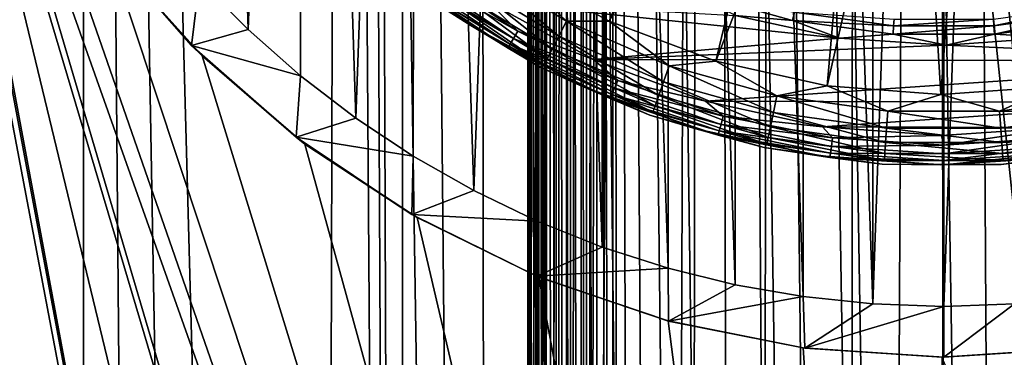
# Model space of a CAD drawing. Header units: metres. Extents: x -106 to 264, y -111 to 81.
# Tile 18 of 256: x -9.1 to 0.6, y -62.48 to -59.15. Entities that reach past the tile are written whole.
import ezdxf

# ---------------------------------------------------------------- set-up
doc = ezdxf.new("R2010")
doc.units = ezdxf.units.M
doc.layers.add('solid_20422013', color=7, linetype='CONTINUOUS')

msp = doc.modelspace()

# ---------------------------------------------------------------- linework, layer by layer
at = {"layer": 'solid_20422013'}
for points in [[(-0.559154, -89.208237, 77.699806), (-0.06123, 20.029524, 77.699997), (-2.346627, 19.890446, 77.696556)], [(-0.559154, -89.208237, 77.699806), (0.006449, -89.25544, 77.699997), (-0.06123, 20.029524, 77.699997)], [(2.098274, -88.490707, 77.69725), (2.225178, 19.904366, 77.696907), (-0.06123, 20.029524, 77.699997)], [(1.634858, -88.817284, 77.698326), (2.098274, -88.490707, 77.69725), (-0.06123, 20.029524, 77.699997)], [(1.120016, -89.056923, 77.699219), (1.634858, -88.817284, 77.698326), (-0.06123, 20.029524, 77.699997)], [(0.571857, -89.205994, 77.699799), (1.120016, -89.056923, 77.699219), (-0.06123, 20.029524, 77.699997)], [(0.006449, -89.25544, 77.699997), (0.571857, -89.205994, 77.699799), (-0.06123, 20.029524, 77.699997)], [(-2.491656, -88.099617, 77.696121), (-2.346627, 19.890446, 77.696556), (-3.25963, -22.351816, 77.693359)], [(-2.491656, -88.099617, 77.696121), (-2.088497, -88.499275, 77.697273), (-2.346627, 19.890446, 77.696556)], [(-1.107875, -89.061371, 77.699234), (-0.559154, -89.208237, 77.699806), (-2.346627, 19.890446, 77.696556)], [(-1.623713, -88.823708, 77.698349), (-1.107875, -89.061371, 77.699234), (-2.346627, 19.890446, 77.696556)], [(-2.088497, -88.499275, 77.697273), (-1.623713, -88.823708, 77.698349), (-2.346627, 19.890446, 77.696556)], [(-4.09812, -86, 66.456543), (-4.006546, -22.351816, 76.949913), (-4.078593, -22.408281, 68.694183)], [(-4.006546, -86, 76.949913), (-4.006546, -22.351816, 76.949913), (-4.09812, -86, 66.456543)], [(-3.98736, -86, 77.112045), (-3.984761, -22.351816, 77.122932), (-4.006546, -22.351816, 76.949913)], [(-3.98736, -86, 77.112045), (-4.006546, -22.351816, 76.949913), (-4.006546, -86, 76.949913)], [(-3.98736, -86, 77.112045), (-3.933003, -86, 77.267319), (-3.984761, -22.351816, 77.122932)], [(-3.933003, -86, 77.267319), (-3.924733, -22.351816, 77.28405), (-3.984761, -22.351816, 77.122932)], [(-3.933003, -86, 77.267319), (-3.845482, -86, 77.407791), (-3.924733, -22.351816, 77.28405)], [(-3.845482, -86, 77.407791), (-3.831122, -22.351816, 77.425438), (-3.924733, -22.351816, 77.28405)], [(-3.845482, -86, 77.407791), (-3.719925, -86, 77.533119), (-3.831122, -22.351816, 77.425438)], [(-3.719925, -86, 77.533119), (-3.710075, -22.351816, 77.540726), (-3.831122, -22.351816, 77.425438)], [(-3.719925, -86, 77.533119), (-3.574257, -86, 77.622757), (-3.710075, -22.351816, 77.540726)], [(-3.574257, -86, 77.622757), (-3.569309, -22.351816, 77.625053), (-3.710075, -22.351816, 77.540726)], [(-3.574257, -86, 77.622757), (-3.418207, -86, 77.675743), (-3.569309, -22.351816, 77.625053)], [(-3.418207, -86, 77.675743), (-3.415902, -22.351816, 77.676247), (-3.569309, -22.351816, 77.625053)], [(-3.418207, -86, 77.675743), (-3.25963, -86, 77.693359), (-3.415902, -22.351816, 77.676247)], [(-3.25963, -86, 77.693359), (-3.25963, -22.351816, 77.693359), (-3.415902, -22.351816, 77.676247)], [(-3.208316, -86.572563, 77.693565), (-3.25963, -22.351816, 77.693359), (-3.25963, -86, 77.693359)], [(-2.819406, -87.630814, 77.69503), (-2.491656, -88.099617, 77.696121), (-3.25963, -22.351816, 77.693359)], [(-3.063215, -87.11335, 77.694138), (-2.819406, -87.630814, 77.69503), (-3.25963, -22.351816, 77.693359)], [(-3.208316, -86.572563, 77.693565), (-3.063215, -87.11335, 77.694138), (-3.25963, -22.351816, 77.693359)], [(-8.487764, -106.754517, 19), (-8.46274, -23.522678, 19), (-10.91145, -22.49287, 19)], [(-9.206572, -106.200699, 19), (-8.487764, -106.754517, 19), (-10.91145, -22.49287, 19)], [(-4.09812, -86, 66.456543), (-4.078593, -22.408281, 68.694183), (-4.09812, -22.410749, 66.456543)], [(-4.09812, -86, 66.456543), (-4.09812, -22.410749, 66.456543), (-4.088933, -22.426447, 66.332787)], [(-4.080754, -86, 66.289413), (-4.09812, -86, 66.456543), (-4.088933, -22.426447, 66.332787)], [(-4.080754, -86, 66.289413), (-4.088933, -22.426447, 66.332787), (-4.058503, -22.464363, 66.209381)], [(-4.02669, -86, 66.130493), (-4.080754, -86, 66.289413), (-4.058503, -22.464363, 66.209381)], [(-4.02669, -86, 66.130493), (-4.058503, -22.464363, 66.209381), (-4.004651, -22.527771, 66.087364)], [(-3.938698, -86, 65.987671), (-4.02669, -86, 66.130493), (-4.004651, -22.527771, 66.087364)], [(-3.938698, -86, 65.987671), (-4.004651, -22.527771, 66.087364), (-3.923678, -22.616594, 65.969101)], [(-3.938698, -86, 65.987671), (-3.923678, -22.616594, 65.969101), (-3.872121, -22.669418, 65.913391)], [(-3.821235, -86, 65.868027), (-3.938698, -86, 65.987671), (-3.872121, -22.669418, 65.913391)], [(-3.821235, -86, 65.868027), (-3.872121, -22.669418, 65.913391), (-3.813056, -22.726597, 65.861473)], [(-3.821235, -86, 65.868027), (-3.813056, -22.726597, 65.861473), (-3.746844, -22.787283, 65.814751)], [(-3.678967, -86, 65.776901), (-3.821235, -86, 65.868027), (-3.746844, -22.787283, 65.814751)], [(-3.678967, -86, 65.776901), (-3.746844, -22.787283, 65.814751), (-3.674727, -22.847618, 65.774834)], [(-3.678967, -86, 65.776901), (-3.674727, -22.847618, 65.774834), (-3.597179, -22.9083, 65.742554)], [(-3.518554, -86, 65.719612), (-3.678967, -86, 65.776901), (-3.597179, -22.9083, 65.742554)], [(-3.518554, -86, 65.719612), (-3.597179, -22.9083, 65.742554), (-3.516173, -22.965136, 65.719063)], [(-3.518554, -86, 65.719612), (-3.516173, -22.965136, 65.719063), (-3.43288, -23.017508, 65.704803)], [(-3.518554, -86, 65.719612), (-3.43288, -23.017508, 65.704803), (-3.34815, -23.066092, 65.699997)], [(-3.34815, -85.999992, 65.699997), (-3.518554, -86, 65.719612), (-3.34815, -23.066092, 65.699997)], [(3.348149, -86, 65.699997), (-3.34815, -23.066092, 65.699997), (-2.967896, -23.109013, 65.699997)], [(3.348149, -86, 65.699997), (-3.34815, -85.999992, 65.699997), (-3.34815, -23.066092, 65.699997)], [(3.348149, -86, 65.699997), (-2.967896, -23.109013, 65.699997), (-2.586954, -23.145319, 65.699997)], [(3.348149, -86, 65.699997), (-2.586954, -23.145319, 65.699997), (-0.000003, -23.256697, 65.699997)], [(3.348149, -86, 65.699997), (-0.000003, -23.256697, 65.699997), (2.586954, -23.145321, 65.699997)], [(-8.487764, -106.754517, 19), (-7.738984, -107.261536, 19), (-8.46274, -23.522678, 19)], [(-6.163196, -108.123756, 19), (-5.925037, -24.287661, 19), (-8.46274, -23.522678, 19)], [(-6.967177, -107.716354, 19), (-6.163196, -108.123756, 19), (-8.46274, -23.522678, 19)], [(-7.738984, -107.261536, 19), (-6.967177, -107.716354, 19), (-8.46274, -23.522678, 19)], [(-6.163196, -108.123756, 19), (-5.33102, -108.482857, 19), (-5.925037, -24.287661, 19)], [(-5.599933, -52, 19), (-5.925037, -24.287661, 19), (-5.33102, -108.482857, 19)], [(-8.543018, -86.793953, -8.066772), (-9.56936, -87.970116, -7.901474), (-15.078767, -29.021139, -16.186213)], [(-7.360172, -85.755898, -8.212662), (-8.543018, -86.793953, -8.066772), (-15.078767, -29.021139, -16.186213)], [(-6.047934, -84.875435, -8.336403), (-7.360172, -85.755898, -8.212662), (-15.078767, -29.021139, -16.186213)], [(-4.625754, -84.176331, -8.434656), (-6.047934, -84.875435, -8.336403), (-15.078767, -29.021139, -16.186213)], [(-10.383422, -53.399952, -12.759994), (-4.625754, -84.176331, -8.434656), (-15.078767, -29.021139, -16.186213)], [(-0.696377, -42.049397, -32.599998), (-0.698197, -61.95116, -32.599998), (-1.379009, -42.120567, -32.599998)], [(-0.698197, -61.95116, -32.599998), (0.000001, -42.022499, -32.599998), (0.000001, -61.977501, -32.599998)], [(-0.696377, -42.049397, -32.599998), (0.000001, -42.022499, -32.599998), (-0.698197, -61.95116, -32.599998)], [(0.000001, -61.977501, -32.599998), (0.000001, -42.022499, -32.599998), (0.698198, -42.04884, -32.599998)], [(0.000001, -61.977501, -32.599998), (0.698198, -42.04884, -32.599998), (0.696378, -61.950603, -32.599998)], [(-1.379009, -42.120567, -32.599998), (-1.383267, -61.879677, -32.599998), (-2.047894, -42.236008, -32.599998)], [(-1.379009, -42.120567, -32.599998), (-0.698197, -61.95116, -32.599998), (-1.383267, -61.879677, -32.599998)], [(-2.047894, -42.236008, -32.599998), (-2.055212, -61.76305, -32.599998), (-2.703032, -42.395721, -32.599998)], [(-2.047894, -42.236008, -32.599998), (-1.383267, -61.879677, -32.599998), (-2.055212, -61.76305, -32.599998)], [(-2.703032, -42.395721, -32.599998), (-2.71403, -61.601276, -32.599998), (-3.347651, -42.60141, -32.599998)], [(-2.703032, -42.395721, -32.599998), (-2.055212, -61.76305, -32.599998), (-2.71403, -61.601276, -32.599998)], [(-3.347651, -42.60141, -32.599998), (-3.363297, -61.392597, -32.599998), (-3.983267, -42.853874, -32.599998)], [(-3.347651, -42.60141, -32.599998), (-2.71403, -61.601276, -32.599998), (-3.363297, -61.392597, -32.599998)], [(-3.983267, -42.853874, -32.599998), (-4.628923, -60.836609, -32.599998), (-5.19372, -43.481304, -32.599998)], [(-3.983267, -42.853874, -32.599998), (-4.004694, -61.136177, -32.599998), (-4.628923, -60.836609, -32.599998)], [(-3.983267, -42.853874, -32.599998), (-3.363297, -61.392597, -32.599998), (-4.004694, -61.136177, -32.599998)], [(-5.19372, -43.481304, -32.599998), (-5.792427, -60.123745, -32.599998), (-6.29514, -44.260124, -32.599998)], [(-5.19372, -43.481304, -32.599998), (-5.226455, -60.498592, -32.599998), (-5.792427, -60.123745, -32.599998)], [(-5.19372, -43.481304, -32.599998), (-4.628923, -60.836609, -32.599998), (-5.226455, -60.498592, -32.599998)], [(-6.29514, -44.260124, -32.599998), (-6.850565, -59.252117, -32.599998), (-7.286331, -45.184216, -32.599998)], [(-6.29514, -44.260124, -32.599998), (-6.335495, -59.70644, -32.599998), (-6.850565, -59.252117, -32.599998)], [(-6.29514, -44.260124, -32.599998), (-5.792427, -60.123745, -32.599998), (-6.335495, -59.70644, -32.599998)], [(-7.286331, -45.184216, -32.599998), (-6.850565, -59.252117, -32.599998), (-7.331091, -58.767254, -32.599998)], [(-5.530979, -52.868835, 19), (-5.599933, -52, 19), (-5.33102, -108.482857, 19)], [(-5.330109, -53.717335, 19), (-5.530979, -52.868835, 19), (-5.33102, -108.482857, 19)], [(-10.383422, -53.399952, -12.759994), (-10.107833, -54.757374, -12.569221), (-4.625754, -84.176331, -8.434656)], [(-5.330109, -53.717335, 19), (-5.33102, -108.482857, 19), (-4.480211, -108.78978, 19)], [(-4.997418, -54.524357, 19), (-5.330109, -53.717335, 19), (-4.480211, -108.78978, 19)], [(-4.544611, -55.271992, 19), (-4.997418, -54.524357, 19), (-4.480211, -108.78978, 19)], [(-10.107833, -54.757374, -12.569221), (-3.124853, -83.665787, -8.506408), (-4.625754, -84.176331, -8.434656)], [(-10.107833, -54.757374, -12.569221), (-1.587648, -83.36084, -8.549266), (-3.124853, -83.665787, -8.506408)], [(-10.107833, -54.757374, -12.569221), (-9.643328, -56.087879, -12.382231), (-1.587648, -83.36084, -8.549266)], [(-3.977871, -55.93993, 19), (-4.544611, -55.271992, 19), (-4.480211, -108.78978, 19)], [(-1.818771, -55.510071, 48.889153), (-4.280847, -58.626995, 48.498581), (-3.29655, -59.167667, 48.498581)], [(-1.323877, -55.725033, 48.889153), (-1.818771, -55.510071, 48.889153), (-3.29655, -59.167667, 48.498581)], [(-1.323877, -55.725033, 48.889153), (-3.29655, -59.167667, 48.498581), (-2.245457, -59.56311, 48.498581)], [(-0.804321, -55.870605, 48.889153), (-1.323877, -55.725033, 48.889153), (-2.245457, -59.56311, 48.498581)], [(-3.977871, -55.93993, 19), (-4.480211, -108.78978, 19), (-3.619946, -109.040779, 19)], [(-3.313851, -56.514202, 19), (-3.977871, -55.93993, 19), (-3.619946, -109.040779, 19)], [(-0.804321, -55.870605, 48.889153), (-2.245457, -59.56311, 48.498581), (-1.148867, -59.805305, 48.498581)], [(-0.269782, -55.944077, 48.889153), (-0.804321, -55.870605, 48.889153), (-1.148867, -59.805305, 48.498581)], [(-0.269782, -55.944077, 48.889153), (-1.148867, -59.805305, 48.498581), (-0.028999, -59.889351, 48.498581)], [(0.269783, -55.944077, 48.889153), (-0.269782, -55.944077, 48.889153), (-0.028999, -59.889351, 48.498581)], [(0.269783, -55.944077, 48.889153), (-0.028999, -59.889351, 48.498581), (1.091457, -59.813541, 48.498581)], [(0.804322, -55.870605, 48.889153), (0.269783, -55.944077, 48.889153), (1.091457, -59.813541, 48.498581)], [(-9.643328, -56.087879, -12.382231), (0, -83.255806, -8.564028), (-1.587648, -83.36084, -8.549266)], [(-9.643328, -56.087879, -12.382231), (-9.011528, -57.34462, -12.205607), (0, -83.255806, -8.564028)], [(-3.313851, -56.514202, 19), (-3.619946, -109.040779, 19), (-2.742408, -109.237267, 19)], [(-2.564447, -56.976948, 19), (-3.313851, -56.514202, 19), (-2.742408, -109.237267, 19)], [(-2.564447, -56.976948, 19), (-2.742408, -109.237267, 19), (-1.848214, -109.380157, 19)], [(-1.750122, -57.319485, 19), (-2.564447, -56.976948, 19), (-1.848214, -109.380157, 19)], [(-1.750122, -57.319485, 19), (-1.848214, -109.380157, 19), (-0.947582, -109.468132, 19)], [(-0.89836, -57.525341, 19), (-1.750122, -57.319485, 19), (-0.947582, -109.468132, 19)], [(-9.011528, -57.34462, -12.205607), (-8.22133, -58.490536, -12.044559), (0, -83.255806, -8.564028)], [(-0.89836, -57.525341, 19), (-0.947582, -109.468132, 19), (-0.050729, -109.499832, 19)], [(0.000001, -57.599998, 19), (-0.89836, -57.525341, 19), (-0.050729, -109.499832, 19)], [(0.000001, -57.599998, 19), (-0.050729, -109.499832, 19), (0.846323, -109.474403, 19)], [(0.898361, -57.525341, 19), (0.000001, -57.599998, 19), (0.846323, -109.474403, 19)], [(-8.312202, -58.378178, -32.099998), (-7.408572, -59.408569, -32.099998), (-8.22133, -58.490536, -12.044559)], [(-7.331091, -58.767254, -32.599998), (-7.408572, -59.408569, -32.099998), (-8.312202, -58.378178, -32.099998)], [(-4.968555, -59.01627, 46.202618), (-4.657838, -59.210598, 47.712509), (-5.634439, -58.476208, 47.712509)], [(-4.936441, -58.993343, 47.900455), (-5.634439, -58.476208, 47.712509), (-4.657838, -59.210598, 47.712509)], [(-8.22133, -58.490536, -12.044559), (-7.303704, -59.511902, -11.901015), (0, -83.255806, -8.564028)], [(-7.408572, -59.408569, -32.099998), (-7.303704, -59.511902, -11.901015), (-8.22133, -58.490536, -12.044559)], [(-5.158887, -58.723194, 45.957802), (-5.107693, -58.656475, 45.914757), (-4.195151, -59.266216, 45.914757)], [(-4.195151, -59.266216, 45.914757), (-5.107693, -58.656475, 45.914757), (-4.485235, -58.979095, 45.900002)], [(-3.79174, -59.317726, 48.361774), (-4.655934, -58.595955, 48.451321), (-4.752853, -58.733261, 48.361774)], [(-4.280847, -58.626995, 48.498581), (-4.655934, -58.595955, 48.451321), (-3.714419, -59.168503, 48.451321)], [(-3.79174, -59.317726, 48.361774), (-3.714419, -59.168503, 48.451321), (-4.655934, -58.595955, 48.451321)], [(-3.29655, -59.167667, 48.498581), (-4.280847, -58.626995, 48.498581), (-3.714419, -59.168503, 48.451321)], [(-7.331091, -58.767254, -32.599998), (-6.850565, -59.252117, -32.599998), (-7.408572, -59.408569, -32.099998)], [(-5.199395, -58.775982, 46.02486), (-5.158887, -58.723194, 45.957802), (-4.237199, -59.339046, 45.957802)], [(-4.237199, -59.339046, 45.957802), (-5.158887, -58.723194, 45.957802), (-4.195151, -59.266216, 45.914757)], [(-4.752853, -58.733261, 48.361774), (-4.834823, -58.849384, 48.235046), (-3.857133, -59.443932, 48.235046)], [(-3.79174, -59.317726, 48.361774), (-4.752853, -58.733261, 48.361774), (-3.857133, -59.443932, 48.235046)], [(-4.27047, -59.396671, 46.02486), (-5.225198, -58.809612, 46.109287), (-5.199395, -58.775982, 46.02486)], [(-5.225198, -58.809612, 46.109287), (-4.291664, -59.43338, 46.109287), (-4.968555, -59.01627, 46.202618)], [(-4.27047, -59.396671, 46.02486), (-4.291664, -59.43338, 46.109287), (-5.225198, -58.809612, 46.109287)], [(-4.27047, -59.396671, 46.02486), (-5.199395, -58.775982, 46.02486), (-4.237199, -59.339046, 45.957802)], [(-4.834823, -58.849384, 48.235046), (-4.897197, -58.937748, 48.078312), (-3.906894, -59.539963, 48.078312)], [(-3.857133, -59.443932, 48.235046), (-4.834823, -58.849384, 48.235046), (-3.906894, -59.539963, 48.078312)], [(-4.897197, -58.937748, 48.078312), (-4.936441, -58.993343, 47.900455), (-3.938203, -59.600388, 47.900455)], [(-3.906894, -59.539963, 48.078312), (-4.897197, -58.937748, 48.078312), (-3.938203, -59.600388, 47.900455)], [(-2.44949, -58.892204, 45.885563), (-1.488187, -59.161549, 45.885563), (-2.053878, -59.114807, 45.900002)], [(-1.471219, -59.079899, 45.84343), (-1.488187, -59.161549, 45.885563), (-2.44949, -58.892204, 45.885563)], [(-4.968555, -59.01627, 46.202618), (-3.968545, -59.626614, 46.202618), (-4.657838, -59.210598, 47.712509)], [(-4.291664, -59.43338, 46.109287), (-3.968545, -59.626614, 46.202618), (-4.968555, -59.01627, 46.202618)], [(-3.938203, -59.600388, 47.900455), (-4.936441, -58.993343, 47.900455), (-4.657838, -59.210598, 47.712509)], [(-1.02576, -59.335045, 45.900002), (-3.450905, -59.545635, 45.900002), (-4.485235, -58.979095, 45.900002)], [(-4.195151, -59.266216, 45.914757), (-4.485235, -58.979095, 45.900002), (-3.450905, -59.545635, 45.900002)], [(-2.053878, -59.114807, 45.900002), (-1.02576, -59.335045, 45.900002), (-4.485235, -58.979095, 45.900002)], [(0.493471, -59.214287, 45.84343), (0.488941, -59.148052, 45.777679), (1.457713, -59.0149, 45.777679)], [(1.47122, -59.079899, 45.84343), (0.493471, -59.214287, 45.84343), (1.457713, -59.0149, 45.777679)], [(-1.488187, -59.161549, 45.885563), (-1.02576, -59.335045, 45.900002), (-2.053878, -59.114807, 45.900002)], [(-0.49347, -59.214287, 45.84343), (-1.488187, -59.161549, 45.885563), (-1.471219, -59.079899, 45.84343)], [(-1.488187, -59.161549, 45.885563), (-0.499162, -59.297489, 45.885563), (-1.02576, -59.335045, 45.900002)], [(-0.49347, -59.214287, 45.84343), (-0.499162, -59.297489, 45.885563), (-1.488187, -59.161549, 45.885563)], [(-0.49347, -59.214287, 45.84343), (-1.471219, -59.079899, 45.84343), (-0.48894, -59.148052, 45.777679)], [(-0.49347, -59.214287, 45.84343), (-0.48894, -59.148052, 45.777679), (0.488941, -59.148052, 45.777679)], [(0.493471, -59.214287, 45.84343), (-0.49347, -59.214287, 45.84343), (0.488941, -59.148052, 45.777679)], [(1.47122, -59.079899, 45.84343), (0.499162, -59.297489, 45.885563), (0.493471, -59.214287, 45.84343)], [(1.47122, -59.079899, 45.84343), (1.488187, -59.161549, 45.885563), (0.499162, -59.297489, 45.885563)], [(0.499162, -59.297489, 45.885563), (1.488187, -59.161549, 45.885563), (1.071593, -59.328487, 45.900002)], [(-6.850565, -59.252117, -32.599998), (-6.335495, -59.70644, -32.599998), (-7.408572, -59.408569, -32.099998)], [(-3.968545, -59.626614, 46.202618), (-3.586859, -59.798885, 47.712509), (-4.657838, -59.210598, 47.712509)], [(-3.938203, -59.600388, 47.900455), (-4.657838, -59.210598, 47.712509), (-3.586859, -59.798885, 47.712509)], [(-2.759993, -59.765877, 48.361774), (-3.714419, -59.168503, 48.451321), (-3.79174, -59.317726, 48.361774)], [(-3.29655, -59.167667, 48.498581), (-3.714419, -59.168503, 48.451321), (-2.703712, -59.607517, 48.451321)], [(-2.759993, -59.765877, 48.361774), (-2.703712, -59.607517, 48.451321), (-3.714419, -59.168503, 48.451321)], [(-2.245457, -59.56311, 48.498581), (-3.29655, -59.167667, 48.498581), (-2.703712, -59.607517, 48.451321)], [(0.493471, -59.214287, 45.84343), (0.499162, -59.297489, 45.885563), (-0.499162, -59.297489, 45.885563)], [(0.493471, -59.214287, 45.84343), (-0.499162, -59.297489, 45.885563), (-0.49347, -59.214287, 45.84343)], [(-4.27047, -59.396671, 46.02486), (-4.237199, -59.339046, 45.957802), (-3.243012, -59.829323, 45.957802)], [(-4.237199, -59.339046, 45.957802), (-4.195151, -59.266216, 45.914757), (-3.21083, -59.751629, 45.914757)], [(-3.243012, -59.829323, 45.957802), (-4.237199, -59.339046, 45.957802), (-3.21083, -59.751629, 45.914757)], [(-3.21083, -59.751629, 45.914757), (-4.195151, -59.266216, 45.914757), (-3.450905, -59.545635, 45.900002)], [(-3.79174, -59.317726, 48.361774), (-3.857133, -59.443932, 48.235046), (-2.807593, -59.899811, 48.235046)], [(-2.759993, -59.765877, 48.361774), (-3.79174, -59.317726, 48.361774), (-2.807593, -59.899811, 48.235046)], [(-1.02576, -59.335045, 45.900002), (0.023145, -59.405293, 45.900002), (-3.450905, -59.545635, 45.900002)], [(-0.499162, -59.297489, 45.885563), (0.023145, -59.405293, 45.900002), (-1.02576, -59.335045, 45.900002)], [(-0.499162, -59.297489, 45.885563), (0.499162, -59.297489, 45.885563), (0.023145, -59.405293, 45.900002)], [(0.499162, -59.297489, 45.885563), (1.071593, -59.328487, 45.900002), (0.023145, -59.405293, 45.900002)], [(0.023145, -59.405293, 45.900002), (1.071593, -59.328487, 45.900002), (3.41368, -59.56255, 45.900002)], [(-7.408572, -59.408569, -32.099998), (-6.378178, -60.312202, -32.099998), (-7.303704, -59.511902, -11.901015)], [(-6.335495, -59.70644, -32.599998), (-6.378178, -60.312202, -32.099998), (-7.408572, -59.408569, -32.099998)], [(-3.268476, -59.8908, 46.02486), (-4.291664, -59.43338, 46.109287), (-4.27047, -59.396671, 46.02486)], [(-4.291664, -59.43338, 46.109287), (-3.284697, -59.929962, 46.109287), (-3.968545, -59.626614, 46.202618)], [(-3.268476, -59.8908, 46.02486), (-3.284697, -59.929962, 46.109287), (-4.291664, -59.43338, 46.109287)], [(-3.268476, -59.8908, 46.02486), (-4.27047, -59.396671, 46.02486), (-3.243012, -59.829323, 45.957802)], [(-3.857133, -59.443932, 48.235046), (-3.906894, -59.539963, 48.078312), (-2.843813, -60.001724, 48.078312)], [(-2.807593, -59.899811, 48.235046), (-3.857133, -59.443932, 48.235046), (-2.843813, -60.001724, 48.078312)], [(0.023145, -59.405293, 45.900002), (3.41368, -59.56255, 45.900002), (-3.450905, -59.545635, 45.900002)], [(-7.303704, -59.511902, -11.901015), (-6.293715, -60.379204, -11.779123), (0, -83.255806, -8.564028)], [(-6.378178, -60.312202, -32.099998), (-6.293715, -60.379204, -11.779123), (-7.303704, -59.511902, -11.901015)], [(-3.906894, -59.539963, 48.078312), (-3.938203, -59.600388, 47.900455), (-2.866603, -60.065849, 47.900455)], [(-2.843813, -60.001724, 48.078312), (-3.906894, -59.539963, 48.078312), (-2.866603, -60.065849, 47.900455)], [(3.41368, -59.56255, 45.900002), (-2.346392, -59.957348, 45.900002), (-3.450905, -59.545635, 45.900002)], [(-3.21083, -59.751629, 45.914757), (-3.450905, -59.545635, 45.900002), (-2.346392, -59.957348, 45.900002)], [(-3.968545, -59.626614, 46.202618), (-2.894842, -60.095337, 46.202618), (-3.586859, -59.798885, 47.712509)], [(-3.284697, -59.929962, 46.109287), (-2.894842, -60.095337, 46.202618), (-3.968545, -59.626614, 46.202618)], [(-2.866603, -60.065849, 47.900455), (-3.938203, -59.600388, 47.900455), (-3.586859, -59.798885, 47.712509)], [(-1.676833, -60.069363, 48.361774), (-2.703712, -59.607517, 48.451321), (-2.759993, -59.765877, 48.361774)], [(-2.245457, -59.56311, 48.498581), (-2.703712, -59.607517, 48.451321), (-1.642639, -59.904816, 48.451321)], [(-1.676833, -60.069363, 48.361774), (-1.642639, -59.904816, 48.451321), (-2.703712, -59.607517, 48.451321)], [(3.41368, -59.56255, 45.900002), (2.307168, -59.968811, 45.900002), (-2.346392, -59.957348, 45.900002)], [(-1.148867, -59.805305, 48.498581), (-2.245457, -59.56311, 48.498581), (-1.642639, -59.904816, 48.451321)], [(-6.335495, -59.70644, -32.599998), (-5.792427, -60.123745, -32.599998), (-6.378178, -60.312202, -32.099998)], [(-2.894842, -60.095337, 46.202618), (-2.443203, -60.229153, 47.712509), (-3.586859, -59.798885, 47.712509)], [(-2.866603, -60.065849, 47.900455), (-3.586859, -59.798885, 47.712509), (-2.443203, -60.229153, 47.712509)], [(-3.268476, -59.8908, 46.02486), (-3.243012, -59.829323, 45.957802), (-2.193336, -60.185642, 45.957802)], [(-3.243012, -59.829323, 45.957802), (-3.21083, -59.751629, 45.914757), (-2.17157, -60.104412, 45.914757)], [(-2.193336, -60.185642, 45.957802), (-3.243012, -59.829323, 45.957802), (-2.17157, -60.104412, 45.914757)], [(-2.17157, -60.104412, 45.914757), (-3.21083, -59.751629, 45.914757), (-2.346392, -59.957348, 45.900002)], [(-2.759993, -59.765877, 48.361774), (-2.807593, -59.899811, 48.235046), (-1.705752, -60.20853, 48.235046)], [(-1.676833, -60.069363, 48.361774), (-2.759993, -59.765877, 48.361774), (-1.705752, -60.20853, 48.235046)], [(-1.148867, -59.805305, 48.498581), (-1.642639, -59.904816, 48.451321), (-0.550967, -60.054863, 48.451321)], [(-0.028999, -59.889351, 48.498581), (-1.148867, -59.805305, 48.498581), (-0.550967, -60.054863, 48.451321)], [(1.091457, -59.813541, 48.498581), (-0.028999, -59.889351, 48.498581), (0.550968, -60.054863, 48.451321)], [(1.091457, -59.813541, 48.498581), (0.550968, -60.054863, 48.451321), (1.64264, -59.904816, 48.451321)], [(-2.210558, -60.249916, 46.02486), (-3.284697, -59.929962, 46.109287), (-3.268476, -59.8908, 46.02486)], [(-3.284697, -59.929962, 46.109287), (-2.221528, -60.290859, 46.109287), (-2.894842, -60.095337, 46.202618)], [(-2.210558, -60.249916, 46.02486), (-2.221528, -60.290859, 46.109287), (-3.284697, -59.929962, 46.109287)], [(-2.210558, -60.249916, 46.02486), (-3.268476, -59.8908, 46.02486), (-2.193336, -60.185642, 45.957802)], [(-2.807593, -59.899811, 48.235046), (-2.843813, -60.001724, 48.078312), (-1.727758, -60.31443, 48.078312)], [(-1.705752, -60.20853, 48.235046), (-2.807593, -59.899811, 48.235046), (-1.727758, -60.31443, 48.078312)], [(-0.562436, -60.222534, 48.361774), (-1.642639, -59.904816, 48.451321), (-1.676833, -60.069363, 48.361774)], [(-0.562436, -60.222534, 48.361774), (-0.550967, -60.054863, 48.451321), (-1.642639, -59.904816, 48.451321)], [(-0.028999, -59.889351, 48.498581), (-0.550967, -60.054863, 48.451321), (0.550968, -60.054863, 48.451321)], [(1.676834, -60.069363, 48.361774), (1.64264, -59.904816, 48.451321), (0.550968, -60.054863, 48.451321)], [(-2.843813, -60.001724, 48.078312), (-2.866603, -60.065849, 47.900455), (-1.741604, -60.381058, 47.900455)], [(-1.727758, -60.31443, 48.078312), (-2.843813, -60.001724, 48.078312), (-1.741604, -60.381058, 47.900455)], [(2.307168, -59.968811, 45.900002), (-1.195534, -60.210724, 45.900002), (-2.346392, -59.957348, 45.900002)], [(-2.17157, -60.104412, 45.914757), (-2.346392, -59.957348, 45.900002), (-1.195534, -60.210724, 45.900002)], [(2.307168, -59.968811, 45.900002), (1.155086, -60.216511, 45.900002), (-1.195534, -60.210724, 45.900002)], [(-5.792427, -60.123745, -32.599998), (-5.226455, -60.498592, -32.599998), (-6.378178, -60.312202, -32.099998)], [(-2.894842, -60.095337, 46.202618), (-1.767385, -60.413734, 46.202618), (-2.443203, -60.229153, 47.712509)], [(-2.221528, -60.290859, 46.109287), (-1.767385, -60.413734, 46.202618), (-2.894842, -60.095337, 46.202618)], [(-1.741604, -60.381058, 47.900455), (-2.866603, -60.065849, 47.900455), (-2.443203, -60.229153, 47.712509)], [(-2.193336, -60.185642, 45.957802), (-2.17157, -60.104412, 45.914757), (-1.095154, -60.318523, 45.914757)], [(-1.095154, -60.318523, 45.914757), (-2.17157, -60.104412, 45.914757), (-1.195534, -60.210724, 45.900002)], [(-1.676833, -60.069363, 48.361774), (-1.705752, -60.20853, 48.235046), (-0.572136, -60.364342, 48.235046)], [(-0.562436, -60.222534, 48.361774), (-1.676833, -60.069363, 48.361774), (-0.572136, -60.364342, 48.235046)], [(0.562437, -60.222534, 48.361774), (-0.550967, -60.054863, 48.451321), (-0.562436, -60.222534, 48.361774)], [(0.562437, -60.222534, 48.361774), (0.550968, -60.054863, 48.451321), (-0.550967, -60.054863, 48.451321)], [(1.676834, -60.069363, 48.361774), (0.550968, -60.054863, 48.451321), (0.562437, -60.222534, 48.361774)], [(1.676834, -60.069363, 48.361774), (0.562437, -60.222534, 48.361774), (1.705753, -60.20853, 48.235046)], [(-1.767385, -60.413734, 46.202618), (-1.250042, -60.49268, 47.712509), (-2.443203, -60.229153, 47.712509)], [(-1.741604, -60.381058, 47.900455), (-2.443203, -60.229153, 47.712509), (-1.250042, -60.49268, 47.712509)], [(-2.210558, -60.249916, 46.02486), (-2.193336, -60.185642, 45.957802), (-1.106131, -60.401901, 45.957802)], [(-1.106131, -60.401901, 45.957802), (-2.193336, -60.185642, 45.957802), (-1.095154, -60.318523, 45.914757)], [(-1.705752, -60.20853, 48.235046), (-1.727758, -60.31443, 48.078312), (-0.579518, -60.472252, 48.078312)], [(-0.572136, -60.364342, 48.235046), (-1.705752, -60.20853, 48.235046), (-0.579518, -60.472252, 48.078312)], [(1.155086, -60.216511, 45.900002), (-0.020425, -60.296055, 45.900002), (-1.195534, -60.210724, 45.900002)], [(-1.095154, -60.318523, 45.914757), (-1.195534, -60.210724, 45.900002), (-0.020425, -60.296055, 45.900002)], [(-0.562436, -60.222534, 48.361774), (-0.572136, -60.364342, 48.235046), (0.572137, -60.364342, 48.235046)], [(0.562437, -60.222534, 48.361774), (-0.562436, -60.222534, 48.361774), (0.572137, -60.364342, 48.235046)], [(0, -60.390305, 45.914757), (-0.020425, -60.296055, 45.900002), (1.155086, -60.216511, 45.900002)], [(1.095155, -60.318523, 45.914757), (0, -60.390305, 45.914757), (1.155086, -60.216511, 45.900002)], [(0.562437, -60.222534, 48.361774), (0.572137, -60.364342, 48.235046), (1.705753, -60.20853, 48.235046)], [(1.705753, -60.20853, 48.235046), (0.572137, -60.364342, 48.235046), (1.727759, -60.31443, 48.078312)], [(-6.378178, -60.312202, -32.099998), (-5.238652, -61.073608, -32.099998), (-6.293715, -60.379204, -11.779123)], [(-5.226455, -60.498592, -32.599998), (-5.238652, -61.073608, -32.099998), (-6.378178, -60.312202, -32.099998)], [(-1.114816, -60.467873, 46.02486), (-2.221528, -60.290859, 46.109287), (-2.210558, -60.249916, 46.02486)], [(-2.221528, -60.290859, 46.109287), (-1.120349, -60.509895, 46.109287), (-1.767385, -60.413734, 46.202618)], [(-1.114816, -60.467873, 46.02486), (-1.120349, -60.509895, 46.109287), (-2.221528, -60.290859, 46.109287)], [(-1.114816, -60.467873, 46.02486), (-2.210558, -60.249916, 46.02486), (-1.106131, -60.401901, 45.957802)], [(-1.727758, -60.31443, 48.078312), (-1.741604, -60.381058, 47.900455), (-0.584162, -60.540146, 47.900455)], [(-0.579518, -60.472252, 48.078312), (-1.727758, -60.31443, 48.078312), (-0.584162, -60.540146, 47.900455)], [(-1.106131, -60.401901, 45.957802), (-1.095154, -60.318523, 45.914757), (0, -60.390305, 45.914757)], [(0, -60.390305, 45.914757), (-1.095154, -60.318523, 45.914757), (-0.020425, -60.296055, 45.900002)], [(0, -60.4744, 45.957802), (0, -60.390305, 45.914757), (1.095155, -60.318523, 45.914757)], [(1.106131, -60.401901, 45.957802), (0, -60.4744, 45.957802), (1.095155, -60.318523, 45.914757)], [(0.572137, -60.364342, 48.235046), (0.579518, -60.472252, 48.078312), (1.727759, -60.31443, 48.078312)], [(1.727759, -60.31443, 48.078312), (0.579518, -60.472252, 48.078312), (1.741604, -60.381058, 47.900455)], [(-6.293715, -60.379204, -11.779123), (-5.187981, -61.102715, -11.677441), (0, -83.255806, -8.564028)], [(-5.238652, -61.073608, -32.099998), (-5.187981, -61.102715, -11.677441), (-6.293715, -60.379204, -11.779123)], [(-1.767385, -60.413734, 46.202618), (-0.607108, -60.575897, 46.202618), (-1.250042, -60.49268, 47.712509)], [(-1.120349, -60.509895, 46.109287), (-0.607108, -60.575897, 46.202618), (-1.767385, -60.413734, 46.202618)], [(-0.584162, -60.540146, 47.900455), (-1.741604, -60.381058, 47.900455), (-1.250042, -60.49268, 47.712509)], [(-1.114816, -60.467873, 46.02486), (-1.106131, -60.401901, 45.957802), (0, -60.4744, 45.957802)], [(0, -60.4744, 45.957802), (-1.106131, -60.401901, 45.957802), (0, -60.390305, 45.914757)], [(-0.572136, -60.364342, 48.235046), (-0.579518, -60.472252, 48.078312), (0.579518, -60.472252, 48.078312)], [(0.572137, -60.364342, 48.235046), (-0.572136, -60.364342, 48.235046), (0.579518, -60.472252, 48.078312)], [(0, -60.540939, 46.02486), (0, -60.4744, 45.957802), (1.106131, -60.401901, 45.957802)], [(1.114817, -60.467873, 46.02486), (0, -60.540939, 46.02486), (1.106131, -60.401901, 45.957802)], [(0.564443, -60.578812, 46.202618), (1.725512, -60.422421, 46.202618), (1.187576, -60.501637, 47.712509)], [(1.120349, -60.509895, 46.109287), (1.725512, -60.422421, 46.202618), (0.564443, -60.578812, 46.202618)], [(0.579518, -60.472252, 48.078312), (0.584162, -60.540146, 47.900455), (1.741604, -60.381058, 47.900455)], [(1.741604, -60.381058, 47.900455), (0.584162, -60.540146, 47.900455), (1.187576, -60.501637, 47.712509)], [(-5.226455, -60.498592, -32.599998), (-4.628923, -60.836609, -32.599998), (-5.238652, -61.073608, -32.099998)], [(-0.607108, -60.575897, 46.202618), (-0.031553, -60.584126, 47.712509), (-1.250042, -60.49268, 47.712509)], [(-0.584162, -60.540146, 47.900455), (-1.250042, -60.49268, 47.712509), (-0.031553, -60.584126, 47.712509)], [(0, -60.540939, 46.02486), (-1.120349, -60.509895, 46.109287), (-1.114816, -60.467873, 46.02486)], [(-1.120349, -60.509895, 46.109287), (0, -60.583328, 46.109287), (-0.607108, -60.575897, 46.202618)], [(0, -60.540939, 46.02486), (0, -60.583328, 46.109287), (-1.120349, -60.509895, 46.109287)], [(0, -60.540939, 46.02486), (-1.114816, -60.467873, 46.02486), (0, -60.4744, 45.957802)], [(-0.579518, -60.472252, 48.078312), (-0.584162, -60.540146, 47.900455), (0.584162, -60.540146, 47.900455)], [(0.579518, -60.472252, 48.078312), (-0.579518, -60.472252, 48.078312), (0.584162, -60.540146, 47.900455)], [(0.564443, -60.578812, 46.202618), (1.187576, -60.501637, 47.712509), (-0.031553, -60.584126, 47.712509)], [(0.584162, -60.540146, 47.900455), (-0.031553, -60.584126, 47.712509), (1.187576, -60.501637, 47.712509)], [(1.114817, -60.467873, 46.02486), (1.120349, -60.509895, 46.109287), (0, -60.583328, 46.109287)], [(1.114817, -60.467873, 46.02486), (0, -60.583328, 46.109287), (0, -60.540939, 46.02486)], [(0, -60.583328, 46.109287), (1.120349, -60.509895, 46.109287), (0.564443, -60.578812, 46.202618)], [(-0.607108, -60.575897, 46.202618), (0.564443, -60.578812, 46.202618), (-0.031553, -60.584126, 47.712509)], [(0, -60.583328, 46.109287), (0.564443, -60.578812, 46.202618), (-0.607108, -60.575897, 46.202618)], [(0.584162, -60.540146, 47.900455), (-0.584162, -60.540146, 47.900455), (-0.031553, -60.584126, 47.712509)], [(-4.628923, -60.836609, -32.599998), (-4.004694, -61.136177, -32.599998), (-5.238652, -61.073608, -32.099998)], [(-5.238652, -61.073608, -32.099998), (-4.009491, -61.679764, -32.099998), (-5.187981, -61.102715, -11.677441)], [(-4.004694, -61.136177, -32.599998), (-4.009491, -61.679764, -32.099998), (-5.238652, -61.073608, -32.099998)], [(-5.187981, -61.102715, -11.677441), (-3.987371, -61.688259, -11.595148), (0, -83.255806, -8.564028)], [(-4.009491, -61.679764, -32.099998), (-3.987371, -61.688259, -11.595148), (-5.187981, -61.102715, -11.677441)], [(-4.004694, -61.136177, -32.599998), (-3.363297, -61.392597, -32.599998), (-4.009491, -61.679764, -32.099998)], [(-3.363297, -61.392597, -32.599998), (-2.71403, -61.601276, -32.599998), (-4.009491, -61.679764, -32.099998)], [(-2.71403, -61.601276, -32.599998), (-2.711726, -62.120296, -32.099998), (-4.009491, -61.679764, -32.099998)], [(-4.009491, -61.679764, -32.099998), (-2.711726, -62.120296, -32.099998), (-3.987371, -61.688259, -11.595148)], [(-2.71403, -61.601276, -32.599998), (-2.055212, -61.76305, -32.599998), (-2.711726, -62.120296, -32.099998)], [(-3.987371, -61.688259, -11.595148), (-2.714192, -62.119663, -11.534518), (0, -83.255806, -8.564028)], [(-2.711726, -62.120296, -32.099998), (-2.714192, -62.119663, -11.534518), (-3.987371, -61.688259, -11.595148)], [(-2.055212, -61.76305, -32.599998), (-1.383267, -61.879677, -32.599998), (-2.711726, -62.120296, -32.099998)], [(-1.383267, -61.879677, -32.599998), (-1.367563, -62.387669, -32.099998), (-2.711726, -62.120296, -32.099998)], [(-1.383267, -61.879677, -32.599998), (-0.698197, -61.95116, -32.599998), (-1.367563, -62.387669, -32.099998)], [(-0.698197, -61.95116, -32.599998), (0.000001, -61.977501, -32.599998), (-1.367563, -62.387669, -32.099998)], [(0.696378, -61.950603, -32.599998), (1.367563, -62.387669, -32.099998), (0, -62.477303, -32.099998)], [(0.000001, -61.977501, -32.599998), (0.696378, -61.950603, -32.599998), (0, -62.477303, -32.099998)], [(0.000001, -61.977501, -32.599998), (0, -62.477303, -32.099998), (-1.367563, -62.387669, -32.099998)], [(-2.714192, -62.119663, -11.534518), (-1.385539, -62.385357, -11.497177), (0, -83.255806, -8.564028)], [(-2.711726, -62.120296, -32.099998), (-1.385539, -62.385357, -11.497177), (-2.714192, -62.119663, -11.534518)], [(-2.711726, -62.120296, -32.099998), (-1.367563, -62.387669, -32.099998), (-1.385539, -62.385357, -11.497177)], [(-1.385539, -62.385357, -11.497177), (-0.01791, -62.477398, -11.484241), (0, -83.255806, -8.564028)], [(-1.367563, -62.387669, -32.099998), (-0.01791, -62.477398, -11.484241), (-1.385539, -62.385357, -11.497177)], [(0, -62.477303, -30.799999), (-0.01791, -62.477398, -11.484241), (-1.367563, -62.387669, -32.099998)], [(-1.367563, -62.387669, -32.099998), (0, -62.477303, -32.099998), (0, -62.477303, -30.799999)], [(-0.01791, -62.477398, -11.484241), (1.379741, -62.383537, -11.497433), (14.500057, -95.334694, -6.86645)], [(1.367561, -62.387669, -30.799999), (1.379741, -62.383537, -11.497433), (-0.01791, -62.477398, -11.484241)], [(0, -62.477303, -30.799999), (1.367561, -62.387669, -30.799999), (-0.01791, -62.477398, -11.484241)], [(1.367563, -62.387669, -32.099998), (1.367561, -62.387669, -30.799999), (0, -62.477303, -30.799999)], [(1.367563, -62.387669, -32.099998), (0, -62.477303, -30.799999), (0, -62.477303, -32.099998)]]:
    msp.add_3dface(points, dxfattribs=at)

doc.saveas('drawing.dxf')
